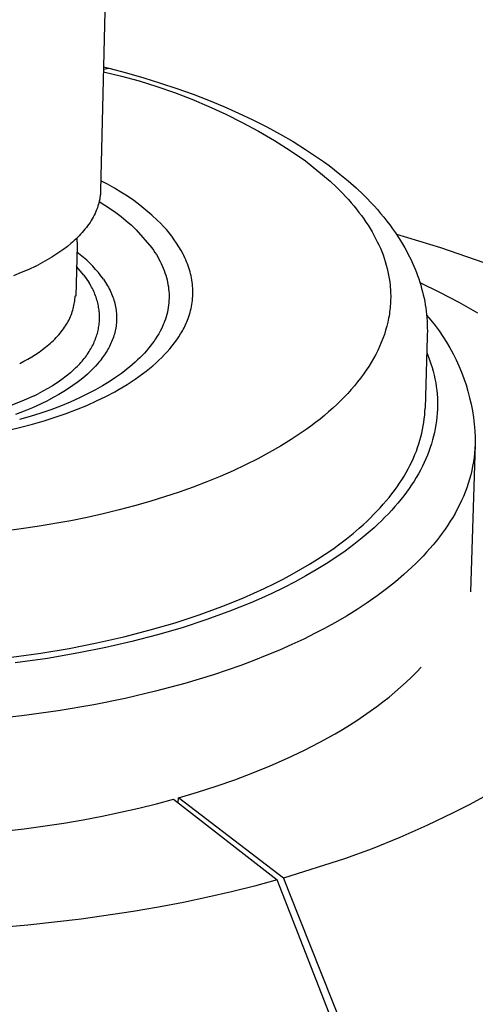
# Model space of a CAD drawing. Header units: millimetres. Extents: x -4170 to -1673, y 3725 to 5351.
# Tile 32 of 49: x -2269 to -2235, y 4885 to 4957. Entities that reach past the tile are written whole.
import ezdxf

# ---------------------------------------------------------------- set-up
doc = ezdxf.new("R2010")
doc.units = ezdxf.units.MM
doc.layers.add('Make2D$Visible$Curvas', color=7, linetype='Continuous')

msp = doc.modelspace()

# ---------------------------------------------------------------- linework, layer by layer
at = {"layer": 'Make2D$Visible$Curvas', "color": 250, "lineweight": -3, "true_color": 0x111111}
for p, q in [((-2261.925, 4975.759), (-2262.638, 4944.816)), ((-2262.428, 4953.909), (-2262.02, 4953.806)), ((-2262.432, 4953.544), (-2261.11, 4953.226)), ((-2262.427, 4953.743), (-2262.02, 4953.806)), ((-2262.02, 4953.806), (-2260.732, 4953.462)), ((-2261.11, 4953.226), (-2259.799, 4952.866)), ((-2260.732, 4953.462), (-2259.47, 4953.099)), ((-2259.799, 4952.866), (-2258.501, 4952.462)), ((-2259.47, 4953.099), (-2258.237, 4952.716)), ((-2258.501, 4952.462), (-2257.216, 4952.017)), ((-2258.237, 4952.716), (-2257.031, 4952.314)), ((-2257.216, 4952.017), (-2255.947, 4951.53)), ((-2257.031, 4952.314), (-2255.854, 4951.892)), ((-2255.854, 4951.892), (-2254.708, 4951.452)), ((-2255.947, 4951.53), (-2254.694, 4951.003)), ((-2254.708, 4951.452), (-2253.592, 4950.993)), ((-2254.694, 4951.003), (-2253.459, 4950.434)), ((-2253.592, 4950.993), (-2252.508, 4950.514)), ((-2253.459, 4950.434), (-2252.243, 4949.826)), ((-2252.508, 4950.514), (-2251.456, 4950.018)), ((-2252.243, 4949.826), (-2251.048, 4949.178)), ((-2251.456, 4950.018), (-2250.438, 4949.502)), ((-2251.048, 4949.178), (-2249.874, 4948.492)), ((-2250.438, 4949.502), (-2249.453, 4948.969)), ((-2249.453, 4948.969), (-2248.504, 4948.417)), ((-2249.874, 4948.492), (-2248.723, 4947.768)), ((-2248.504, 4948.417), (-2247.59, 4947.848)), ((-2248.723, 4947.768), (-2247.597, 4947.007)), ((-2247.59, 4947.848), (-2246.713, 4947.261)), ((-2247.597, 4947.007), (-2245.795, 4945.519)), ((-2246.713, 4947.261), (-2246.289, 4946.96)), ((-2246.289, 4946.96), (-2245.874, 4946.655)), ((-2245.874, 4946.655), (-2245.468, 4946.346)), ((-2245.468, 4946.346), (-2245.072, 4946.033)), ((-2245.072, 4946.033), (-2244.472, 4945.532)), ((-2262.118, 4945.284), (-2262.621, 4945.544)), ((-2261.625, 4945.007), (-2262.118, 4945.284)), ((-2245.795, 4945.519), (-2245.322, 4945.07)), ((-2244.472, 4945.532), (-2243.896, 4945.021)), ((-2262.654, 4944.542), (-2262.661, 4944.471)), ((-2262.648, 4944.614), (-2262.654, 4944.542)), ((-2262.643, 4944.686), (-2262.648, 4944.614)), ((-2262.643, 4945.119), (-2262.639, 4945.046)), ((-2262.639, 4944.758), (-2262.643, 4944.686)), ((-2262.639, 4945.046), (-2262.637, 4944.974)), ((-2262.637, 4944.83), (-2262.639, 4944.758)), ((-2262.637, 4944.974), (-2262.637, 4944.902)), ((-2262.637, 4944.902), (-2262.637, 4944.83)), ((-2261.14, 4944.714), (-2261.625, 4945.007)), ((-2260.666, 4944.406), (-2261.14, 4944.714)), ((-2245.322, 4945.07), (-2244.873, 4944.616)), ((-2244.873, 4944.616), (-2244.658, 4944.387)), ((-2243.896, 4945.021), (-2243.346, 4944.499)), ((-2262.785, 4943.834), (-2262.827, 4943.695)), ((-2262.749, 4943.975), (-2262.785, 4943.834)), ((-2262.732, 4944.045), (-2262.749, 4943.975)), ((-2262.739, 4944.018), (-2262.322, 4943.762)), ((-2262.717, 4944.115), (-2262.732, 4944.045)), ((-2262.703, 4944.186), (-2262.717, 4944.115)), ((-2262.691, 4944.257), (-2262.703, 4944.186)), ((-2262.68, 4944.328), (-2262.691, 4944.257)), ((-2262.67, 4944.399), (-2262.68, 4944.328)), ((-2262.661, 4944.471), (-2262.67, 4944.399)), ((-2260.202, 4944.082), (-2260.666, 4944.406)), ((-2259.749, 4943.743), (-2260.202, 4944.082)), ((-2244.658, 4944.387), (-2244.45, 4944.157)), ((-2244.45, 4944.157), (-2244.248, 4943.926)), ((-2244.248, 4943.926), (-2244.052, 4943.693)), ((-2243.346, 4944.499), (-2243.081, 4944.233)), ((-2243.081, 4944.233), (-2242.823, 4943.966)), ((-2242.823, 4943.966), (-2242.572, 4943.695)), ((-2263.04, 4943.148), (-2263.106, 4943.013)), ((-2262.98, 4943.283), (-2263.04, 4943.148)), ((-2262.924, 4943.419), (-2262.98, 4943.283)), ((-2262.873, 4943.557), (-2262.924, 4943.419)), ((-2262.827, 4943.695), (-2262.873, 4943.557)), ((-2262.322, 4943.762), (-2261.914, 4943.493)), ((-2261.914, 4943.493), (-2261.516, 4943.21)), ((-2261.516, 4943.21), (-2261.127, 4942.914)), ((-2259.307, 4943.389), (-2259.749, 4943.743)), ((-2258.877, 4943.02), (-2259.307, 4943.389)), ((-2244.052, 4943.693), (-2243.863, 4943.46)), ((-2243.863, 4943.46), (-2243.68, 4943.225)), ((-2243.68, 4943.225), (-2243.504, 4942.989)), ((-2242.572, 4943.695), (-2242.327, 4943.422)), ((-2242.327, 4943.422), (-2242.089, 4943.146)), ((-2242.089, 4943.146), (-2241.859, 4942.868)), ((-2263.497, 4942.359), (-2263.587, 4942.232)), ((-2263.41, 4942.488), (-2263.497, 4942.359)), ((-2263.327, 4942.617), (-2263.41, 4942.488)), ((-2263.249, 4942.748), (-2263.327, 4942.617)), ((-2263.175, 4942.88), (-2263.249, 4942.748)), ((-2263.106, 4943.013), (-2263.175, 4942.88)), ((-2261.127, 4942.914), (-2260.748, 4942.606)), ((-2260.748, 4942.606), (-2260.379, 4942.285)), ((-2258.46, 4942.638), (-2258.877, 4943.02)), ((-2258.237, 4942.418), (-2258.46, 4942.638)), ((-2258.02, 4942.191), (-2258.237, 4942.418)), ((-2243.504, 4942.989), (-2243.334, 4942.753)), ((-2243.334, 4942.753), (-2243.171, 4942.515)), ((-2243.171, 4942.515), (-2243.015, 4942.277)), ((-2241.859, 4942.868), (-2241.636, 4942.587)), ((-2241.636, 4942.587), (-2241.419, 4942.304)), ((-2264.098, 4941.618), (-2264.211, 4941.499)), ((-2263.989, 4941.738), (-2264.098, 4941.618)), ((-2263.883, 4941.859), (-2263.989, 4941.738)), ((-2263.781, 4941.982), (-2263.883, 4941.859)), ((-2263.682, 4942.107), (-2263.781, 4941.982)), ((-2263.587, 4942.232), (-2263.682, 4942.107)), ((-2260.379, 4942.285), (-2260.022, 4941.953)), ((-2260.022, 4941.953), (-2258.869, 4940.616)), ((-2257.811, 4941.957), (-2258.02, 4942.191)), ((-2257.61, 4941.717), (-2257.811, 4941.957)), ((-2257.417, 4941.47), (-2257.61, 4941.717)), ((-2243.015, 4942.277), (-2242.865, 4942.037)), ((-2242.865, 4942.037), (-2242.722, 4941.797)), ((-2242.722, 4941.797), (-2242.586, 4941.556)), ((-2241.419, 4942.304), (-2241.211, 4942.018)), ((-2241.211, 4942.018), (-2241.01, 4941.73)), ((-2241.01, 4941.73), (-2240.723, 4941.295)), ((-2264.824, 4940.93), (-2265.073, 4940.726)), ((-2264.696, 4941.041), (-2264.824, 4940.93)), ((-2264.57, 4941.153), (-2264.696, 4941.041)), ((-2264.447, 4941.267), (-2264.57, 4941.153)), ((-2264.328, 4941.382), (-2264.447, 4941.267)), ((-2264.38, 4941.331), (-2264.361, 4940.758)), ((-2264.211, 4941.499), (-2264.328, 4941.382)), ((-2257.232, 4941.217), (-2257.417, 4941.47)), ((-2257.055, 4940.957), (-2257.232, 4941.217)), ((-2256.887, 4940.693), (-2257.055, 4940.957)), ((-2242.586, 4941.556), (-2242.457, 4941.314)), ((-2242.457, 4941.314), (-2242.335, 4941.072)), ((-2242.335, 4941.072), (-2242.22, 4940.829)), ((-2240.723, 4941.295), (-2240.454, 4940.854)), ((-2265.617, 4940.324), (-2265.912, 4940.125)), ((-2265.337, 4940.524), (-2265.617, 4940.324)), ((-2265.073, 4940.726), (-2265.337, 4940.524)), ((-2264.361, 4940.756), (-2264.444, 4937.085)), ((-2264.125, 4940.109), (-2264.371, 4940.299)), ((-2258.869, 4940.616), (-2258.756, 4940.452)), ((-2258.756, 4940.452), (-2258.647, 4940.288)), ((-2258.647, 4940.288), (-2258.544, 4940.124)), ((-2256.727, 4940.423), (-2256.887, 4940.693)), ((-2256.576, 4940.148), (-2256.727, 4940.423)), ((-2256.525, 4940.046), (-2256.599, 4940.193)), ((-2242.22, 4940.829), (-2242.111, 4940.585)), ((-2242.111, 4940.585), (-2242.01, 4940.341)), ((-2242.01, 4940.341), (-2241.916, 4940.096)), ((-2240.454, 4940.854), (-2240.326, 4940.632)), ((-2240.326, 4940.632), (-2240.203, 4940.409)), ((-2240.203, 4940.409), (-2240.084, 4940.184)), ((-2240.084, 4940.184), (-2239.969, 4939.958)), ((-2266.892, 4939.543), (-2267.25, 4939.354)), ((-2266.55, 4939.734), (-2266.892, 4939.543)), ((-2266.223, 4939.928), (-2266.55, 4939.734)), ((-2265.912, 4940.125), (-2266.223, 4939.928)), ((-2263.886, 4939.911), (-2264.125, 4940.109)), ((-2263.654, 4939.704), (-2263.886, 4939.911)), ((-2263.429, 4939.49), (-2263.654, 4939.704)), ((-2263.212, 4939.268), (-2263.429, 4939.49)), ((-2258.544, 4940.124), (-2258.447, 4939.958)), ((-2258.447, 4939.958), (-2258.354, 4939.792)), ((-2258.354, 4939.792), (-2258.267, 4939.626)), ((-2258.267, 4939.626), (-2258.185, 4939.459)), ((-2258.185, 4939.459), (-2258.108, 4939.291)), ((-2256.455, 4939.898), (-2256.525, 4940.046)), ((-2256.388, 4939.751), (-2256.455, 4939.898)), ((-2256.326, 4939.603), (-2256.388, 4939.751)), ((-2256.267, 4939.455), (-2256.326, 4939.603)), ((-2256.213, 4939.306), (-2256.267, 4939.455)), ((-2241.916, 4940.096), (-2241.829, 4939.85)), ((-2241.829, 4939.85), (-2241.749, 4939.605)), ((-2241.749, 4939.605), (-2241.676, 4939.358)), ((-2239.969, 4939.958), (-2239.859, 4939.731)), ((-2239.859, 4939.731), (-2239.754, 4939.503)), ((-2239.754, 4939.503), (-2239.653, 4939.274)), ((-2268.451, 4938.799), (-2269.024, 4938.568)), ((-2267.905, 4939.038), (-2268.451, 4938.799)), ((-2267.388, 4939.285), (-2267.905, 4939.038)), ((-2267.531, 4939.216), (-2267.535, 4939.213)), ((-2267.388, 4939.285), (-2267.25, 4939.354)), ((-2263.861, 4938.624), (-2264.395, 4939.252)), ((-2263.002, 4939.039), (-2263.212, 4939.268)), ((-2262.8, 4938.803), (-2263.002, 4939.039)), ((-2262.607, 4938.56), (-2262.8, 4938.803)), ((-2258.108, 4939.291), (-2258.037, 4939.123)), ((-2258.037, 4939.123), (-2257.971, 4938.955)), ((-2257.971, 4938.955), (-2257.911, 4938.786)), ((-2257.911, 4938.786), (-2257.856, 4938.617)), ((-2256.162, 4939.157), (-2256.213, 4939.306)), ((-2256.115, 4939.008), (-2256.162, 4939.157)), ((-2256.072, 4938.859), (-2256.115, 4939.008)), ((-2256.034, 4938.71), (-2256.072, 4938.859)), ((-2241.676, 4939.358), (-2241.611, 4939.112)), ((-2241.611, 4939.112), (-2241.552, 4938.865)), ((-2241.552, 4938.865), (-2241.501, 4938.617)), ((-2239.653, 4939.274), (-2239.557, 4939.043)), ((-2239.557, 4939.043), (-2239.465, 4938.812)), ((-2239.465, 4938.812), (-2239.379, 4938.579)), ((-2263.861, 4938.624), (-2263.467, 4938.047)), ((-2263.406, 4937.944), (-2263.467, 4938.047)), ((-2262.422, 4938.311), (-2262.607, 4938.56)), ((-2262.422, 4938.311), (-2262.343, 4938.194)), ((-2262.343, 4938.194), (-2262.267, 4938.077)), ((-2262.267, 4938.077), (-2262.195, 4937.96)), ((-2257.856, 4938.617), (-2257.807, 4938.448)), ((-2257.807, 4938.448), (-2257.763, 4938.278)), ((-2257.763, 4938.278), (-2257.724, 4938.108)), ((-2257.724, 4938.108), (-2257.691, 4937.938)), ((-2255.999, 4938.56), (-2256.034, 4938.71)), ((-2255.968, 4938.41), (-2255.999, 4938.56)), ((-2255.941, 4938.261), (-2255.968, 4938.41)), ((-2255.918, 4938.111), (-2255.941, 4938.261)), ((-2255.9, 4937.961), (-2255.918, 4938.111)), ((-2241.501, 4938.617), (-2241.458, 4938.37)), ((-2241.458, 4938.37), (-2241.422, 4938.122)), ((-2241.422, 4938.122), (-2241.393, 4937.874)), ((-2239.379, 4938.579), (-2239.297, 4938.346)), ((-2239.297, 4938.346), (-2239.22, 4938.112)), ((-2239.22, 4938.112), (-2239.147, 4937.876)), ((-2263.348, 4937.84), (-2263.406, 4937.944)), ((-2263.292, 4937.736), (-2263.348, 4937.84)), ((-2263.238, 4937.632), (-2263.292, 4937.736)), ((-2263.187, 4937.527), (-2263.238, 4937.632)), ((-2263.139, 4937.423), (-2263.187, 4937.527)), ((-2263.094, 4937.318), (-2263.139, 4937.423)), ((-2263.05, 4937.212), (-2263.094, 4937.318)), ((-2262.195, 4937.96), (-2262.126, 4937.843)), ((-2262.126, 4937.843), (-2262.06, 4937.725)), ((-2262.06, 4937.725), (-2261.998, 4937.606)), ((-2261.998, 4937.606), (-2261.939, 4937.488)), ((-2261.939, 4937.488), (-2261.884, 4937.369)), ((-2261.884, 4937.369), (-2261.832, 4937.25)), ((-2257.691, 4937.938), (-2257.664, 4937.768)), ((-2257.664, 4937.768), (-2257.642, 4937.597)), ((-2257.642, 4937.597), (-2257.626, 4937.427)), ((-2257.626, 4937.427), (-2257.616, 4937.257)), ((-2255.885, 4937.811), (-2255.9, 4937.961)), ((-2255.874, 4937.661), (-2255.885, 4937.811)), ((-2255.868, 4937.51), (-2255.874, 4937.661)), ((-2255.866, 4937.36), (-2255.868, 4937.51)), ((-2255.867, 4937.21), (-2255.866, 4937.36)), ((-2241.393, 4937.874), (-2241.38, 4937.724)), ((-2241.38, 4937.724), (-2241.369, 4937.573)), ((-2241.369, 4937.573), (-2241.36, 4937.423)), ((-2241.36, 4937.423), (-2241.355, 4937.272)), ((-2239.147, 4937.876), (-2239.08, 4937.64)), ((-2239.08, 4937.64), (-2239.017, 4937.403)), ((-2239.017, 4937.403), (-2238.96, 4937.165)), ((-2264.566, 4936.501), (-2264.547, 4936.618)), ((-2264.547, 4936.618), (-2264.532, 4936.735)), ((-2264.532, 4936.735), (-2264.521, 4936.852)), ((-2264.521, 4936.852), (-2264.513, 4936.969)), ((-2264.513, 4936.969), (-2264.508, 4937.087)), ((-2263.01, 4937.107), (-2263.05, 4937.212)), ((-2262.972, 4937.001), (-2263.01, 4937.107)), ((-2262.937, 4936.896), (-2262.972, 4937.001)), ((-2262.904, 4936.79), (-2262.937, 4936.896)), ((-2262.874, 4936.683), (-2262.904, 4936.79)), ((-2262.846, 4936.577), (-2262.874, 4936.683)), ((-2262.821, 4936.471), (-2262.846, 4936.577)), ((-2261.832, 4937.25), (-2261.783, 4937.13)), ((-2261.783, 4937.13), (-2261.738, 4937.011)), ((-2261.738, 4937.011), (-2261.696, 4936.891)), ((-2261.696, 4936.891), (-2261.658, 4936.772)), ((-2261.658, 4936.772), (-2261.623, 4936.652)), ((-2261.623, 4936.652), (-2261.591, 4936.532)), ((-2257.631, 4936.576), (-2257.649, 4936.406)), ((-2257.618, 4936.746), (-2257.631, 4936.576)), ((-2257.612, 4936.916), (-2257.618, 4936.746)), ((-2257.616, 4937.257), (-2257.611, 4937.086)), ((-2257.611, 4937.086), (-2257.612, 4936.916)), ((-2255.939, 4936.462), (-2255.916, 4936.611)), ((-2255.916, 4936.611), (-2255.898, 4936.761)), ((-2255.898, 4936.761), (-2255.883, 4936.911)), ((-2255.883, 4936.911), (-2255.873, 4937.061)), ((-2255.873, 4937.061), (-2255.867, 4937.21)), ((-2241.361, 4936.67), (-2241.369, 4936.519)), ((-2241.355, 4936.82), (-2241.361, 4936.67)), ((-2241.355, 4937.272), (-2241.352, 4937.121)), ((-2241.352, 4936.971), (-2241.355, 4936.82)), ((-2241.352, 4937.121), (-2241.352, 4936.971)), ((-2238.96, 4937.165), (-2238.907, 4936.926)), ((-2238.907, 4936.926), (-2238.859, 4936.686)), ((-2238.859, 4936.686), (-2238.817, 4936.446)), ((-2264.754, 4935.805), (-2264.713, 4935.92)), ((-2264.713, 4935.92), (-2264.677, 4936.036)), ((-2264.677, 4936.036), (-2264.644, 4936.152)), ((-2264.644, 4936.152), (-2264.614, 4936.268)), ((-2264.614, 4936.268), (-2264.588, 4936.384)), ((-2264.588, 4936.384), (-2264.566, 4936.501)), ((-2262.799, 4936.364), (-2262.821, 4936.471)), ((-2262.779, 4936.258), (-2262.799, 4936.364)), ((-2262.762, 4936.151), (-2262.779, 4936.258)), ((-2262.748, 4936.044), (-2262.762, 4936.151)), ((-2262.736, 4935.938), (-2262.748, 4936.044)), ((-2262.726, 4935.831), (-2262.736, 4935.938)), ((-2261.591, 4936.532), (-2261.563, 4936.412)), ((-2261.563, 4936.412), (-2261.538, 4936.293)), ((-2261.538, 4936.293), (-2261.517, 4936.173)), ((-2261.517, 4936.173), (-2261.499, 4936.053)), ((-2261.499, 4936.053), (-2261.484, 4935.934)), ((-2261.484, 4935.934), (-2261.473, 4935.815)), ((-2257.739, 4935.897), (-2257.78, 4935.728)), ((-2257.703, 4936.066), (-2257.739, 4935.897)), ((-2257.673, 4936.236), (-2257.703, 4936.066)), ((-2257.649, 4936.406), (-2257.673, 4936.236)), ((-2256.116, 4935.718), (-2256.072, 4935.866)), ((-2256.072, 4935.866), (-2256.032, 4936.015)), ((-2256.032, 4936.015), (-2255.997, 4936.164)), ((-2255.997, 4936.164), (-2255.966, 4936.313)), ((-2255.966, 4936.313), (-2255.939, 4936.462)), ((-2241.429, 4935.918), (-2241.451, 4935.767)), ((-2241.41, 4936.068), (-2241.429, 4935.918)), ((-2241.393, 4936.218), (-2241.41, 4936.068)), ((-2241.38, 4936.369), (-2241.393, 4936.218)), ((-2241.369, 4936.519), (-2241.38, 4936.369)), ((-2238.817, 4936.446), (-2238.779, 4936.205)), ((-2238.779, 4936.205), (-2238.747, 4935.963)), ((-2238.747, 4935.963), (-2238.72, 4935.721)), ((-2265.137, 4935.011), (-2265.071, 4935.123)), ((-2265.071, 4935.123), (-2265.009, 4935.235)), ((-2265.009, 4935.235), (-2264.951, 4935.348)), ((-2264.951, 4935.348), (-2264.896, 4935.462)), ((-2264.896, 4935.462), (-2264.845, 4935.576)), ((-2264.845, 4935.576), (-2264.798, 4935.69)), ((-2264.798, 4935.69), (-2264.754, 4935.805)), ((-2262.735, 4935.085), (-2262.726, 4935.191)), ((-2262.72, 4935.724), (-2262.726, 4935.831)), ((-2262.726, 4935.191), (-2262.719, 4935.298)), ((-2262.716, 4935.617), (-2262.72, 4935.724)), ((-2262.719, 4935.298), (-2262.716, 4935.404)), ((-2262.714, 4935.511), (-2262.716, 4935.617)), ((-2262.716, 4935.404), (-2262.714, 4935.511)), ((-2261.467, 4935.221), (-2261.475, 4935.103)), ((-2261.473, 4935.815), (-2261.465, 4935.695)), ((-2261.461, 4935.339), (-2261.467, 4935.221)), ((-2261.465, 4935.695), (-2261.46, 4935.576)), ((-2261.459, 4935.458), (-2261.461, 4935.339)), ((-2261.46, 4935.576), (-2261.459, 4935.458)), ((-2257.976, 4935.132), (-2258.013, 4935.04)), ((-2257.941, 4935.224), (-2257.976, 4935.132)), ((-2257.881, 4935.392), (-2257.941, 4935.224)), ((-2257.828, 4935.56), (-2257.881, 4935.392)), ((-2257.78, 4935.728), (-2257.828, 4935.56)), ((-2256.354, 4935.084), (-2256.306, 4935.196)), ((-2256.306, 4935.196), (-2256.26, 4935.309)), ((-2256.26, 4935.309), (-2256.217, 4935.423)), ((-2256.217, 4935.423), (-2256.164, 4935.57)), ((-2256.164, 4935.57), (-2256.116, 4935.718)), ((-2241.565, 4935.167), (-2241.639, 4934.868)), ((-2241.503, 4935.467), (-2241.565, 4935.167)), ((-2241.475, 4935.617), (-2241.503, 4935.467)), ((-2241.451, 4935.767), (-2241.475, 4935.617)), ((-2238.72, 4935.721), (-2238.698, 4935.477)), ((-2238.716, 4935.684), (-2238.396, 4935.308)), ((-2238.698, 4935.477), (-2238.681, 4935.234)), ((-2238.681, 4935.234), (-2238.67, 4934.989)), ((-2238.396, 4935.308), (-2238.09, 4934.922)), ((-2265.607, 4934.352), (-2265.52, 4934.46)), ((-2265.52, 4934.46), (-2265.436, 4934.569)), ((-2265.436, 4934.569), (-2265.356, 4934.678)), ((-2265.356, 4934.678), (-2265.279, 4934.789)), ((-2265.279, 4934.789), (-2265.206, 4934.899)), ((-2265.206, 4934.899), (-2265.137, 4935.011)), ((-2262.873, 4934.344), (-2262.846, 4934.449)), ((-2262.846, 4934.449), (-2262.821, 4934.554)), ((-2262.821, 4934.554), (-2262.798, 4934.66)), ((-2262.798, 4934.66), (-2262.778, 4934.766)), ((-2262.778, 4934.766), (-2262.761, 4934.872)), ((-2262.761, 4934.872), (-2262.747, 4934.978)), ((-2262.747, 4934.978), (-2262.735, 4935.085)), ((-2261.595, 4934.404), (-2261.626, 4934.289)), ((-2261.567, 4934.52), (-2261.595, 4934.404)), ((-2261.543, 4934.635), (-2261.567, 4934.52)), ((-2261.521, 4934.752), (-2261.543, 4934.635)), ((-2261.503, 4934.869), (-2261.521, 4934.752)), ((-2261.487, 4934.986), (-2261.503, 4934.869)), ((-2261.475, 4935.103), (-2261.487, 4934.986)), ((-2258.273, 4934.493), (-2258.373, 4934.312)), ((-2258.179, 4934.675), (-2258.273, 4934.493)), ((-2258.092, 4934.857), (-2258.179, 4934.675)), ((-2258.013, 4935.04), (-2258.092, 4934.857)), ((-2256.764, 4934.301), (-2256.698, 4934.412)), ((-2256.698, 4934.412), (-2256.634, 4934.524)), ((-2256.634, 4934.524), (-2256.573, 4934.635)), ((-2256.573, 4934.635), (-2256.515, 4934.747)), ((-2256.515, 4934.747), (-2256.459, 4934.859)), ((-2256.459, 4934.859), (-2256.405, 4934.971)), ((-2256.405, 4934.971), (-2256.354, 4935.084)), ((-2241.723, 4934.57), (-2241.818, 4934.272)), ((-2241.639, 4934.868), (-2241.723, 4934.57)), ((-2238.67, 4934.989), (-2238.664, 4934.744)), ((-2238.663, 4934.499), (-2238.668, 4934.253)), ((-2238.664, 4934.744), (-2238.663, 4934.499)), ((-2238.09, 4934.922), (-2237.797, 4934.525)), ((-2237.797, 4934.525), (-2237.518, 4934.119)), ((-2266.323, 4933.617), (-2266.21, 4933.719)), ((-2266.21, 4933.719), (-2266.1, 4933.822)), ((-2266.1, 4933.822), (-2265.994, 4933.927)), ((-2265.994, 4933.927), (-2265.892, 4934.032)), ((-2265.892, 4934.032), (-2265.794, 4934.138)), ((-2265.794, 4934.138), (-2265.699, 4934.244)), ((-2265.699, 4934.244), (-2265.607, 4934.352)), ((-2263.142, 4933.614), (-2263.096, 4933.717)), ((-2263.096, 4933.717), (-2263.052, 4933.821)), ((-2263.052, 4933.821), (-2263.011, 4933.925)), ((-2263.011, 4933.925), (-2262.973, 4934.029)), ((-2262.973, 4934.029), (-2262.937, 4934.134)), ((-2262.937, 4934.134), (-2262.904, 4934.238)), ((-2262.904, 4934.238), (-2262.873, 4934.344)), ((-2261.826, 4933.723), (-2261.875, 4933.612)), ((-2261.78, 4933.835), (-2261.826, 4933.723)), ((-2261.737, 4933.948), (-2261.78, 4933.835)), ((-2261.697, 4934.061), (-2261.737, 4933.948)), ((-2261.66, 4934.175), (-2261.697, 4934.061)), ((-2261.626, 4934.289), (-2261.66, 4934.175)), ((-2258.717, 4933.775), (-2258.845, 4933.598)), ((-2258.596, 4933.953), (-2258.717, 4933.775)), ((-2258.481, 4934.132), (-2258.596, 4933.953)), ((-2258.373, 4934.312), (-2258.481, 4934.132)), ((-2257.21, 4933.643), (-2257.052, 4933.861)), ((-2257.052, 4933.861), (-2256.903, 4934.081)), ((-2256.903, 4934.081), (-2256.764, 4934.301)), ((-2242.039, 4933.678), (-2242.166, 4933.383)), ((-2241.923, 4933.975), (-2242.039, 4933.678)), ((-2241.818, 4934.272), (-2241.923, 4933.975)), ((-2238.673, 4934.074), (-2238.828, 4928.856)), ((-2238.666, 4934.253), (-2238.673, 4934.074)), ((-2237.518, 4934.119), (-2237.253, 4933.703)), ((-2237.253, 4933.703), (-2237.002, 4933.278)), ((-2267.415, 4932.796), (-2267.154, 4932.971)), ((-2267.154, 4932.971), (-2266.904, 4933.149)), ((-2266.904, 4933.149), (-2266.666, 4933.33)), ((-2266.666, 4933.33), (-2266.552, 4933.422)), ((-2266.552, 4933.422), (-2266.441, 4933.515)), ((-2266.441, 4933.515), (-2266.323, 4933.617)), ((-2263.543, 4932.9), (-2263.478, 4933.001)), ((-2263.478, 4933.001), (-2263.415, 4933.102)), ((-2263.415, 4933.102), (-2263.355, 4933.203)), ((-2263.355, 4933.203), (-2263.298, 4933.305)), ((-2263.298, 4933.305), (-2263.243, 4933.408)), ((-2263.243, 4933.408), (-2263.191, 4933.51)), ((-2263.191, 4933.51), (-2263.142, 4933.614)), ((-2262.226, 4932.958), (-2262.293, 4932.852)), ((-2262.16, 4933.066), (-2262.226, 4932.958)), ((-2262.098, 4933.173), (-2262.16, 4933.066)), ((-2262.038, 4933.282), (-2262.098, 4933.173)), ((-2261.981, 4933.391), (-2262.038, 4933.282)), ((-2261.926, 4933.501), (-2261.981, 4933.391)), ((-2261.875, 4933.612), (-2261.926, 4933.501)), ((-2259.27, 4933.073), (-2259.425, 4932.9)), ((-2259.122, 4933.247), (-2259.27, 4933.073)), ((-2258.98, 4933.422), (-2259.122, 4933.247)), ((-2258.845, 4933.598), (-2258.98, 4933.422)), ((-2257.939, 4932.787), (-2257.743, 4932.998)), ((-2257.743, 4932.998), (-2257.556, 4933.212)), ((-2257.556, 4933.212), (-2257.378, 4933.427)), ((-2257.378, 4933.427), (-2257.21, 4933.643)), ((-2242.303, 4933.089), (-2242.45, 4932.795)), ((-2242.166, 4933.383), (-2242.303, 4933.089)), ((-2238.706, 4932.95), (-2238.595, 4932.674)), ((-2237.002, 4933.278), (-2236.767, 4932.844)), ((-2268.571, 4932.134), (-2268.266, 4932.294)), ((-2268.266, 4932.294), (-2267.971, 4932.458)), ((-2267.971, 4932.458), (-2267.688, 4932.625)), ((-2267.688, 4932.625), (-2267.415, 4932.796)), ((-2264.076, 4932.209), (-2263.992, 4932.306)), ((-2263.992, 4932.306), (-2263.91, 4932.404)), ((-2263.91, 4932.404), (-2263.831, 4932.502)), ((-2263.831, 4932.502), (-2263.755, 4932.601)), ((-2263.755, 4932.601), (-2263.682, 4932.7)), ((-2263.682, 4932.7), (-2263.611, 4932.8)), ((-2263.611, 4932.8), (-2263.543, 4932.9)), ((-2262.753, 4932.232), (-2262.837, 4932.131)), ((-2262.67, 4932.333), (-2262.753, 4932.232)), ((-2262.59, 4932.435), (-2262.67, 4932.333)), ((-2262.512, 4932.538), (-2262.59, 4932.435)), ((-2262.437, 4932.642), (-2262.512, 4932.538)), ((-2262.364, 4932.747), (-2262.437, 4932.642)), ((-2262.293, 4932.852), (-2262.364, 4932.747)), ((-2260.109, 4932.223), (-2260.296, 4932.057)), ((-2259.929, 4932.39), (-2260.109, 4932.223)), ((-2259.754, 4932.559), (-2259.929, 4932.39)), ((-2259.587, 4932.729), (-2259.754, 4932.559)), ((-2259.425, 4932.9), (-2259.587, 4932.729)), ((-2258.581, 4932.164), (-2258.358, 4932.369)), ((-2258.358, 4932.369), (-2258.144, 4932.577)), ((-2258.144, 4932.577), (-2257.939, 4932.787)), ((-2242.609, 4932.503), (-2242.777, 4932.212)), ((-2242.45, 4932.795), (-2242.609, 4932.503)), ((-2238.595, 4932.674), (-2238.493, 4932.397)), ((-2238.493, 4932.397), (-2238.398, 4932.119)), ((-2236.767, 4932.844), (-2236.547, 4932.403)), ((-2236.547, 4932.403), (-2236.342, 4931.954)), ((-2264.85, 4931.453), (-2264.64, 4931.638)), ((-2264.64, 4931.638), (-2264.441, 4931.826)), ((-2264.441, 4931.826), (-2264.346, 4931.921)), ((-2264.346, 4931.921), (-2264.253, 4932.016)), ((-2264.253, 4932.016), (-2264.163, 4932.112)), ((-2264.163, 4932.112), (-2264.076, 4932.209)), ((-2263.392, 4931.548), (-2263.592, 4931.361)), ((-2263.198, 4931.739), (-2263.392, 4931.548)), ((-2263.014, 4931.933), (-2263.198, 4931.739)), ((-2262.837, 4932.131), (-2263.014, 4931.933)), ((-2260.893, 4931.57), (-2261.105, 4931.41)), ((-2260.688, 4931.731), (-2260.893, 4931.57)), ((-2260.489, 4931.893), (-2260.688, 4931.731)), ((-2260.296, 4932.057), (-2260.489, 4931.893)), ((-2259.562, 4931.363), (-2259.304, 4931.56)), ((-2259.304, 4931.56), (-2259.054, 4931.759)), ((-2259.054, 4931.759), (-2258.813, 4931.96)), ((-2258.813, 4931.96), (-2258.581, 4932.164)), ((-2243.146, 4931.635), (-2243.345, 4931.348)), ((-2242.956, 4931.923), (-2243.146, 4931.635)), ((-2242.777, 4932.212), (-2242.956, 4931.923)), ((-2238.398, 4932.119), (-2238.312, 4931.841)), ((-2238.312, 4931.841), (-2238.235, 4931.562)), ((-2238.235, 4931.562), (-2238.165, 4931.283)), ((-2236.342, 4931.954), (-2236.153, 4931.499)), ((-2236.153, 4931.499), (-2235.98, 4931.037)), ((-2265.491, 4930.957), (-2265.823, 4930.725)), ((-2265.166, 4931.2), (-2265.491, 4930.957)), ((-2264.85, 4931.453), (-2265.166, 4931.2)), ((-2264.072, 4930.954), (-2264.361, 4930.732)), ((-2263.801, 4931.179), (-2264.072, 4930.954)), ((-2263.592, 4931.361), (-2263.801, 4931.179)), ((-2262.01, 4930.791), (-2262.497, 4930.494)), ((-2261.545, 4931.097), (-2262.01, 4930.791)), ((-2261.322, 4931.253), (-2261.545, 4931.097)), ((-2261.105, 4931.41), (-2261.322, 4931.253)), ((-2260.678, 4930.601), (-2260.387, 4930.788)), ((-2260.387, 4930.788), (-2260.103, 4930.977)), ((-2260.103, 4930.977), (-2259.828, 4931.169)), ((-2259.828, 4931.169), (-2259.562, 4931.363)), ((-2243.776, 4930.78), (-2244.006, 4930.499)), ((-2243.556, 4931.064), (-2243.776, 4930.78)), ((-2243.345, 4931.348), (-2243.556, 4931.064)), ((-2238.165, 4931.283), (-2238.105, 4931.003)), ((-2238.105, 4931.003), (-2238.052, 4930.723)), ((-2235.98, 4931.037), (-2235.823, 4930.569)), ((-2266.864, 4930.098), (-2267.224, 4929.912)), ((-2266.51, 4930.295), (-2266.864, 4930.098)), ((-2266.163, 4930.505), (-2266.51, 4930.295)), ((-2265.823, 4930.725), (-2266.163, 4930.505)), ((-2265.332, 4930.074), (-2265.691, 4929.861)), ((-2264.991, 4930.291), (-2265.332, 4930.074)), ((-2264.667, 4930.51), (-2264.991, 4930.291)), ((-2264.361, 4930.732), (-2264.667, 4930.51)), ((-2263.006, 4930.204), (-2263.538, 4929.923)), ((-2262.497, 4930.494), (-2263.006, 4930.204)), ((-2262.255, 4929.713), (-2261.601, 4930.059)), ((-2261.601, 4930.059), (-2261.285, 4930.237)), ((-2261.285, 4930.237), (-2260.978, 4930.418)), ((-2260.978, 4930.418), (-2260.678, 4930.601)), ((-2244.247, 4930.219), (-2244.498, 4929.941)), ((-2244.006, 4930.499), (-2244.247, 4930.219)), ((-2238.052, 4930.723), (-2238.008, 4930.443)), ((-2238.008, 4930.443), (-2237.973, 4930.162)), ((-2237.973, 4930.162), (-2237.945, 4929.881)), ((-2235.823, 4930.569), (-2235.682, 4930.097)), ((-2235.682, 4930.097), (-2235.558, 4929.619)), ((-2268.421, 4929.373), (-2269.342, 4929.01)), ((-2267.513, 4929.768), (-2268.421, 4929.373)), ((-2267.513, 4929.768), (-2267.224, 4929.912)), ((-2267.014, 4929.173), (-2266.462, 4929.443)), ((-2266.068, 4929.65), (-2266.462, 4929.443)), ((-2265.691, 4929.861), (-2266.068, 4929.65)), ((-2264.194, 4929.603), (-2264.879, 4929.296)), ((-2263.538, 4929.923), (-2264.194, 4929.603)), ((-2263.654, 4929.06), (-2262.94, 4929.38)), ((-2262.94, 4929.38), (-2262.255, 4929.713)), ((-2245.03, 4929.392), (-2245.311, 4929.121)), ((-2244.759, 4929.666), (-2245.03, 4929.392)), ((-2244.498, 4929.941), (-2244.759, 4929.666)), ((-2237.945, 4929.881), (-2237.926, 4929.6)), ((-2237.926, 4929.6), (-2237.916, 4929.319)), ((-2235.558, 4929.619), (-2235.45, 4929.138)), ((-2268.853, 4928.416), (-2268.211, 4928.658)), ((-2268.211, 4928.658), (-2267.597, 4928.911)), ((-2267.597, 4928.911), (-2267.014, 4929.173)), ((-2266.29, 4928.741), (-2267.032, 4928.484)), ((-2265.571, 4929.012), (-2266.29, 4928.741)), ((-2264.879, 4929.296), (-2265.571, 4929.012)), ((-2265.169, 4928.464), (-2264.398, 4928.755)), ((-2264.398, 4928.755), (-2263.654, 4929.06)), ((-2245.602, 4928.851), (-2245.904, 4928.585)), ((-2245.311, 4929.121), (-2245.602, 4928.851)), ((-2238.839, 4928.596), (-2238.828, 4928.856)), ((-2237.92, 4928.757), (-2237.935, 4928.477)), ((-2237.914, 4929.038), (-2237.92, 4928.757)), ((-2237.916, 4929.319), (-2237.914, 4929.038)), ((-2235.45, 4929.138), (-2235.359, 4928.653)), ((-2235.359, 4928.653), (-2235.285, 4928.166)), ((-2267.797, 4928.241), (-2268.584, 4928.012)), ((-2267.032, 4928.484), (-2267.797, 4928.241)), ((-2267.631, 4927.681), (-2266.787, 4927.927)), ((-2266.787, 4927.927), (-2265.965, 4928.188)), ((-2265.965, 4928.188), (-2265.169, 4928.464)), ((-2246.535, 4928.058), (-2246.866, 4927.799)), ((-2246.215, 4928.32), (-2246.535, 4928.058)), ((-2245.904, 4928.585), (-2246.215, 4928.32)), ((-2238.919, 4927.813), (-2238.885, 4928.075)), ((-2238.885, 4928.075), (-2238.858, 4928.336)), ((-2238.858, 4928.336), (-2238.839, 4928.596)), ((-2237.989, 4927.915), (-2238.029, 4927.635)), ((-2237.958, 4928.196), (-2237.989, 4927.915)), ((-2237.935, 4928.477), (-2237.958, 4928.196)), ((-2235.285, 4928.166), (-2235.228, 4927.676)), ((-2269.384, 4927.236), (-2268.497, 4927.451)), ((-2268.497, 4927.451), (-2267.631, 4927.681)), ((-2247.556, 4927.288), (-2247.915, 4927.037)), ((-2247.206, 4927.542), (-2247.556, 4927.288)), ((-2246.866, 4927.799), (-2247.206, 4927.542)), ((-2239.067, 4927.026), (-2239.009, 4927.289)), ((-2239.009, 4927.289), (-2238.96, 4927.551)), ((-2238.96, 4927.551), (-2238.919, 4927.813)), ((-2238.078, 4927.355), (-2238.134, 4927.076)), ((-2238.029, 4927.635), (-2238.078, 4927.355)), ((-2235.228, 4927.676), (-2235.188, 4927.184)), ((-2235.188, 4927.184), (-2235.165, 4926.692)), ((-2248.66, 4926.543), (-2249.442, 4926.06)), ((-2247.915, 4927.037), (-2248.66, 4926.543)), ((-2239.285, 4926.235), (-2239.204, 4926.499)), ((-2239.204, 4926.499), (-2239.131, 4926.762)), ((-2239.131, 4926.762), (-2239.067, 4927.026)), ((-2238.273, 4926.518), (-2238.355, 4926.24)), ((-2238.199, 4926.796), (-2238.273, 4926.518)), ((-2238.134, 4927.076), (-2238.199, 4926.796)), ((-2235.165, 4926.692), (-2235.16, 4926.199)), ((-2249.442, 4926.06), (-2250.259, 4925.59)), ((-2239.47, 4925.707), (-2239.374, 4925.971)), ((-2239.374, 4925.971), (-2239.285, 4926.235)), ((-2238.445, 4925.962), (-2238.543, 4925.685)), ((-2238.355, 4926.24), (-2238.445, 4925.962)), ((-2235.16, 4926.199), (-2235.492, 4915.387)), ((-2235.177, 4925.878), (-2235.202, 4925.558)), ((-2235.162, 4926.199), (-2235.177, 4925.878)), ((-2251.109, 4925.133), (-2251.993, 4924.689)), ((-2250.259, 4925.59), (-2251.109, 4925.133)), ((-2239.809, 4924.916), (-2239.688, 4925.18)), ((-2239.688, 4925.18), (-2239.575, 4925.443)), ((-2239.575, 4925.443), (-2239.47, 4925.707)), ((-2238.766, 4925.134), (-2238.89, 4924.859)), ((-2238.65, 4925.409), (-2238.766, 4925.134)), ((-2238.543, 4925.685), (-2238.65, 4925.409)), ((-2235.238, 4925.238), (-2235.284, 4924.918)), ((-2235.202, 4925.558), (-2235.238, 4925.238)), ((-2251.993, 4924.689), (-2252.909, 4924.259)), ((-2240.221, 4924.127), (-2240.075, 4924.39)), ((-2240.075, 4924.39), (-2239.938, 4924.653)), ((-2239.938, 4924.653), (-2239.809, 4924.916)), ((-2239.163, 4924.313), (-2239.312, 4924.041)), ((-2239.022, 4924.586), (-2239.163, 4924.313)), ((-2238.89, 4924.859), (-2239.022, 4924.586)), ((-2235.406, 4924.28), (-2235.482, 4923.961)), ((-2235.34, 4924.599), (-2235.406, 4924.28)), ((-2235.284, 4924.918), (-2235.34, 4924.599)), ((-2253.857, 4923.844), (-2254.835, 4923.443)), ((-2252.909, 4924.259), (-2253.857, 4923.844)), ((-2240.706, 4923.343), (-2240.536, 4923.604)), ((-2240.536, 4923.604), (-2240.374, 4923.865)), ((-2240.374, 4923.865), (-2240.221, 4924.127)), ((-2239.471, 4923.768), (-2239.638, 4923.496)), ((-2239.312, 4924.041), (-2239.471, 4923.768)), ((-2235.569, 4923.644), (-2235.666, 4923.327)), ((-2235.482, 4923.961), (-2235.569, 4923.644)), ((-2255.842, 4923.058), (-2256.877, 4922.689)), ((-2254.835, 4923.443), (-2255.842, 4923.058)), ((-2241.071, 4922.824), (-2240.884, 4923.083)), ((-2240.884, 4923.083), (-2240.706, 4923.343)), ((-2239.998, 4922.955), (-2240.191, 4922.686)), ((-2239.814, 4923.225), (-2239.998, 4922.955)), ((-2239.638, 4923.496), (-2239.814, 4923.225)), ((-2235.773, 4923.01), (-2235.891, 4922.695)), ((-2235.666, 4923.327), (-2235.773, 4923.01)), ((-2257.94, 4922.336), (-2259.029, 4922.001)), ((-2256.877, 4922.689), (-2257.94, 4922.336)), ((-2241.679, 4922.052), (-2241.468, 4922.308)), ((-2241.468, 4922.308), (-2241.265, 4922.566)), ((-2241.265, 4922.566), (-2241.071, 4922.824)), ((-2240.601, 4922.154), (-2240.819, 4921.889)), ((-2240.392, 4922.419), (-2240.601, 4922.154)), ((-2240.191, 4922.686), (-2240.392, 4922.419)), ((-2236.018, 4922.38), (-2236.156, 4922.067)), ((-2235.891, 4922.695), (-2236.018, 4922.38)), ((-2261.282, 4921.382), (-2262.444, 4921.101)), ((-2260.143, 4921.683), (-2261.282, 4921.382)), ((-2259.029, 4922.001), (-2260.143, 4921.683)), ((-2242.36, 4921.291), (-2242.125, 4921.543)), ((-2242.125, 4921.543), (-2241.898, 4921.797)), ((-2241.898, 4921.797), (-2241.679, 4922.052)), ((-2241.044, 4921.626), (-2241.278, 4921.365)), ((-2240.819, 4921.889), (-2241.044, 4921.626)), ((-2236.463, 4921.443), (-2236.631, 4921.133)), ((-2236.304, 4921.754), (-2236.463, 4921.443)), ((-2236.156, 4922.067), (-2236.304, 4921.754)), ((-2263.627, 4920.837), (-2264.83, 4920.592)), ((-2262.444, 4921.101), (-2263.627, 4920.837)), ((-2243.112, 4920.542), (-2242.853, 4920.79)), ((-2242.853, 4920.79), (-2242.602, 4921.04)), ((-2242.602, 4921.04), (-2242.36, 4921.291)), ((-2241.77, 4920.847), (-2242.028, 4920.591)), ((-2241.52, 4921.105), (-2241.77, 4920.847)), ((-2241.278, 4921.365), (-2241.52, 4921.105)), ((-2236.8, 4920.841), (-2236.977, 4920.55)), ((-2236.631, 4921.133), (-2236.8, 4920.841)), ((-2267.291, 4920.158), (-2269.815, 4919.798)), ((-2264.83, 4920.592), (-2267.291, 4920.158)), ((-2244.11, 4919.661), (-2243.659, 4920.046)), ((-2243.659, 4920.046), (-2243.382, 4920.292)), ((-2243.382, 4920.292), (-2243.112, 4920.542)), ((-2242.567, 4920.083), (-2242.848, 4919.832)), ((-2242.293, 4920.336), (-2242.567, 4920.083)), ((-2242.028, 4920.591), (-2242.293, 4920.336)), ((-2237.359, 4919.973), (-2237.564, 4919.687)), ((-2237.164, 4920.261), (-2237.359, 4919.973)), ((-2236.977, 4920.55), (-2237.164, 4920.261)), ((-2245.084, 4918.896), (-2244.585, 4919.277)), ((-2244.585, 4919.277), (-2244.11, 4919.661)), ((-2243.434, 4919.336), (-2244.05, 4918.848)), ((-2242.848, 4919.832), (-2243.434, 4919.336)), ((-2237.777, 4919.401), (-2237.999, 4919.118)), ((-2237.564, 4919.687), (-2237.777, 4919.401)), ((-2246.152, 4918.14), (-2245.606, 4918.516)), ((-2245.606, 4918.516), (-2245.084, 4918.896)), ((-2244.05, 4918.848), (-2244.697, 4918.368)), ((-2238.47, 4918.555), (-2238.718, 4918.276)), ((-2238.23, 4918.836), (-2238.47, 4918.555)), ((-2237.999, 4919.118), (-2238.23, 4918.836)), ((-2246.722, 4917.766), (-2246.152, 4918.14)), ((-2245.373, 4917.897), (-2246.079, 4917.435)), ((-2244.697, 4918.368), (-2245.373, 4917.897)), ((-2238.975, 4917.999), (-2239.24, 4917.723)), ((-2238.718, 4918.276), (-2238.975, 4917.999)), ((-2247.934, 4917.03), (-2247.316, 4917.396)), ((-2247.316, 4917.396), (-2246.722, 4917.766)), ((-2246.079, 4917.435), (-2246.813, 4916.982)), ((-2239.796, 4917.177), (-2240.087, 4916.907)), ((-2239.514, 4917.449), (-2239.796, 4917.177)), ((-2239.24, 4917.723), (-2239.514, 4917.449)), ((-2249.242, 4916.312), (-2248.576, 4916.668)), ((-2248.576, 4916.668), (-2247.934, 4917.03)), ((-2247.576, 4916.54), (-2248.367, 4916.109)), ((-2246.813, 4916.982), (-2247.576, 4916.54)), ((-2240.386, 4916.639), (-2241.008, 4916.109)), ((-2240.087, 4916.907), (-2240.386, 4916.639)), ((-2251.381, 4915.275), (-2250.645, 4915.615)), ((-2250.645, 4915.615), (-2249.931, 4915.96)), ((-2249.21, 4915.675), (-2250.081, 4915.254)), ((-2249.931, 4915.96), (-2249.242, 4916.312)), ((-2248.367, 4916.109), (-2249.21, 4915.675)), ((-2241.008, 4916.109), (-2241.664, 4915.588)), ((-2252.924, 4914.617), (-2252.141, 4914.943)), ((-2252.141, 4914.943), (-2251.381, 4915.275)), ((-2250.84, 4914.907), (-2251.618, 4914.569)), ((-2250.081, 4915.254), (-2250.84, 4914.907)), ((-2242.351, 4915.075), (-2243.07, 4914.572)), ((-2241.664, 4915.588), (-2242.351, 4915.075)), ((-2255.406, 4913.688), (-2253.73, 4914.299)), ((-2253.73, 4914.299), (-2252.924, 4914.617)), ((-2252.414, 4914.24), (-2253.229, 4913.921)), ((-2251.618, 4914.569), (-2252.414, 4914.24)), ((-2243.07, 4914.572), (-2243.82, 4914.079)), ((-2257.166, 4913.112), (-2255.406, 4913.688)), ((-2253.229, 4913.921), (-2254.911, 4913.311)), ((-2244.601, 4913.596), (-2245.413, 4913.123)), ((-2243.82, 4914.079), (-2244.601, 4913.596)), ((-2259.006, 4912.575), (-2257.166, 4913.112)), ((-2256.658, 4912.74), (-2258.468, 4912.211)), ((-2254.911, 4913.311), (-2256.658, 4912.74)), ((-2245.413, 4913.123), (-2246.254, 4912.662)), ((-2262.9, 4911.631), (-2260.919, 4912.081)), ((-2260.919, 4912.081), (-2259.006, 4912.575)), ((-2258.468, 4912.211), (-2260.334, 4911.725)), ((-2246.881, 4912.335), (-2247.732, 4911.914)), ((-2246.254, 4912.662), (-2246.881, 4912.335)), ((-2264.94, 4911.229), (-2262.9, 4911.631)), ((-2262.254, 4911.283), (-2264.222, 4910.887)), ((-2260.334, 4911.725), (-2262.254, 4911.283)), ((-2248.608, 4911.504), (-2249.509, 4911.105)), ((-2247.732, 4911.914), (-2248.608, 4911.504)), ((-2269.168, 4910.575), (-2267.032, 4910.876)), ((-2267.032, 4910.876), (-2264.94, 4911.229)), ((-2264.222, 4910.887), (-2266.535, 4910.491)), ((-2250.434, 4910.718), (-2251.382, 4910.343)), ((-2249.509, 4911.105), (-2250.434, 4910.718)), ((-2266.535, 4910.491), (-2268.898, 4910.158)), ((-2252.352, 4909.98), (-2253.345, 4909.629)), ((-2251.382, 4910.343), (-2252.352, 4909.98)), ((-2254.359, 4909.291), (-2256.446, 4908.655)), ((-2253.345, 4909.629), (-2254.359, 4909.291)), ((-2256.446, 4908.655), (-2258.609, 4908.074)), ((-2258.609, 4908.074), (-2260.84, 4907.548)), ((-2263.135, 4907.082), (-2265.749, 4906.635)), ((-2260.84, 4907.548), (-2263.135, 4907.082)), ((-2268.422, 4906.264), (-2271.145, 4905.969)), ((-2265.749, 4906.635), (-2268.422, 4906.264))]:
    msp.add_line(p, q, dxfattribs=at)
at = {"layer": 'Make2D$Visible$Curvas', "color": 29, "lineweight": -3, "true_color": 0x4d342b}
for p, q in [((-2262.642, 4945.117), (-2262.631, 4945.115)), ((-2240.933, 4941.618), (-2237.703, 4940.636)), ((-2237.703, 4940.636), (-2234.507, 4939.548)), ((-2239.206, 4938.071), (-2239.201, 4938.069)), ((-2239.202, 4938.069), (-2237.768, 4937.373)), ((-2237.768, 4937.373), (-2236.357, 4936.631)), ((-2236.357, 4936.631), (-2234.972, 4935.841)), ((-2239.465, 4909.481), (-2239.111, 4909.856)), ((-2240.221, 4908.739), (-2239.835, 4909.108)), ((-2239.835, 4909.108), (-2239.465, 4909.481)), ((-2240.623, 4908.373), (-2240.221, 4908.739)), ((-2241.917, 4907.3), (-2241.471, 4907.654)), ((-2241.471, 4907.654), (-2241.039, 4908.012)), ((-2241.039, 4908.012), (-2240.623, 4908.373)), ((-2242.854, 4906.606), (-2242.378, 4906.951)), ((-2242.378, 4906.951), (-2241.917, 4907.3)), ((-2243.846, 4905.93), (-2243.343, 4906.265)), ((-2243.343, 4906.265), (-2242.854, 4906.606)), ((-2244.892, 4905.275), (-2244.363, 4905.6)), ((-2244.363, 4905.6), (-2243.846, 4905.93)), ((-2246.556, 4904.333), (-2245.434, 4904.955)), ((-2245.434, 4904.955), (-2244.892, 4905.275)), ((-2247.723, 4903.734), (-2246.556, 4904.333)), ((-2248.934, 4903.159), (-2247.723, 4903.734)), ((-2251.474, 4902.086), (-2250.186, 4902.61)), ((-2250.186, 4902.61), (-2248.934, 4903.159)), ((-2252.796, 4901.589), (-2251.474, 4902.086)), ((-2254.147, 4901.119), (-2252.796, 4901.589)), ((-2256.926, 4900.262), (-2255.525, 4900.677)), ((-2255.525, 4900.677), (-2254.147, 4901.119)), ((-2259.842, 4899.502), (-2258.545, 4899.824)), ((-2258.545, 4899.824), (-2257.283, 4900.162)), ((-2257.283, 4900.162), (-2249.693, 4894.23)), ((-2256.936, 4899.891), (-2256.926, 4900.262)), ((-2249.227, 4894.362), (-2256.926, 4900.262)), ((-2235.605, 4899.742), (-2236.756, 4899.16)), ((-2234.474, 4900.364), (-2235.605, 4899.742)), ((-2262.532, 4898.913), (-2261.172, 4899.199)), ((-2261.172, 4899.199), (-2259.842, 4899.502)), ((-2236.756, 4899.16), (-2238.709, 4898.216)), ((-2268.253, 4897.975), (-2265.341, 4898.402)), ((-2265.341, 4898.402), (-2263.923, 4898.648)), ((-2263.923, 4898.648), (-2262.532, 4898.913)), ((-2271.252, 4897.637), (-2268.253, 4897.975)), ((-2238.709, 4898.216), (-2240.692, 4897.337)), ((-2240.692, 4897.337), (-2242.704, 4896.526)), ((-2242.704, 4896.526), (-2244.742, 4895.783)), ((-2244.742, 4895.783), (-2249.227, 4894.362)), ((-2249.693, 4894.23), (-2251.344, 4893.784)), ((-2244.681, 4881.465), (-2249.693, 4894.23)), ((-2249.227, 4894.362), (-2248.826, 4893.356)), ((-2253.041, 4893.361), (-2254.78, 4892.961)), ((-2251.344, 4893.784), (-2253.041, 4893.361)), ((-2248.826, 4893.356), (-2244.142, 4881.62)), ((-2256.562, 4892.585), (-2258.382, 4892.235)), ((-2254.78, 4892.961), (-2256.562, 4892.585)), ((-2260.239, 4891.911), (-2264.054, 4891.348)), ((-2258.382, 4892.235), (-2260.239, 4891.911)), ((-2264.054, 4891.348), (-2267.984, 4890.903)), ((-2267.984, 4890.903), (-2272.005, 4890.582))]:
    msp.add_line(p, q, dxfattribs=at)
at = {"layer": 'Make2D$Visible$Curvas', "color": 7, "lineweight": -3, "true_color": 0xffffff}
msp.add_line((-2250.845, 4893.914), (-2250.843, 4893.914), dxfattribs=at)

doc.saveas('drawing.dxf')
